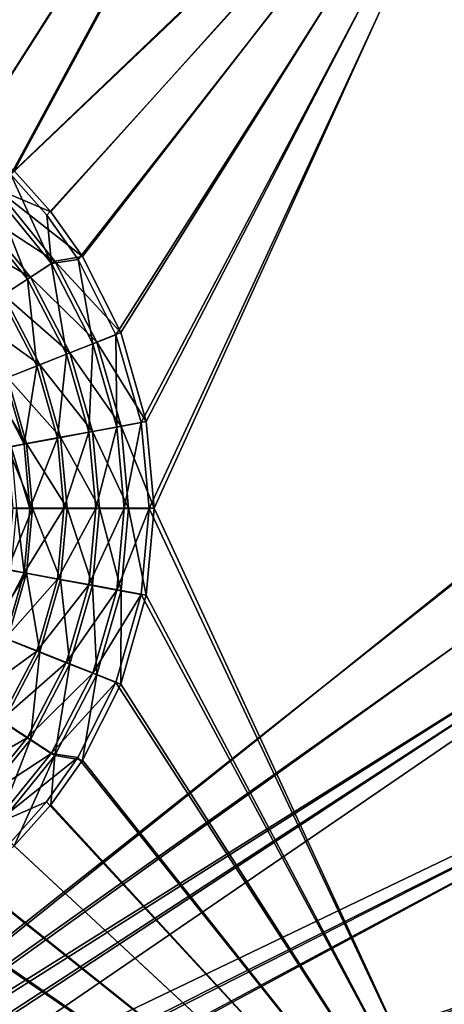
# Model space of a CAD drawing. Header units: metres. Extents: x -904 to 0, y -908 to 0.
# Tile 27 of 153: x -349 to -222, y -643 to -347. Entities that reach past the tile are written whole.
import ezdxf

# ---------------------------------------------------------------- set-up
doc = ezdxf.new("R2010")
doc.units = ezdxf.units.M

msp = doc.modelspace()

# ---------------------------------------------------------------- linework, layer by layer
at = {"layer": 'None012311'}
for points in [[(-465.701691, -69.252586, 123.667824), (-398.51358, -66.948952, 123.728142), (-69.298546, -367.238312, 115.864792)], [(-398.51358, -66.948952, 123.728142), (-66.409767, -334.739563, 116.715805), (-69.298546, -367.238312, 115.864792)], [(-71.333969, -367.13382, 118.868553), (-399.362701, -68.982285, 126.675926), (-465.757965, -71.129059, 126.619713)], [(-452.00235, -701.143799, 107.12117), (-465.701691, -69.252586, 123.667824), (-71.672775, -399.771973, 115.012871)], [(-465.701691, -69.252586, 123.667824), (-69.298546, -367.238312, 115.864792), (-71.672775, -399.771973, 115.012871)], [(-71.333969, -367.13382, 118.868553), (-68.556686, -334.277802, 119.72892), (-399.362701, -68.982285, 126.675926)], [(-73.59713, -399.498657, 118.021057), (-465.757965, -71.129059, 126.619713), (-452.00235, -703.006531, 110.073418)], [(-73.59713, -399.498657, 118.021057), (-71.333969, -367.13382, 118.868553), (-465.757965, -71.129059, 126.619713)], [(-75.414772, -432.511597, 117.156578), (-73.59713, -399.498657, 118.021057), (-452.00235, -703.006531, 110.073418)], [(-71.672775, -399.771973, 115.012871), (-73.531425, -432.316986, 114.160645), (-452.00235, -701.143799, 107.12117)], [(-73.531425, -432.316986, 114.160645), (-74.874588, -464.850952, 113.308716), (-452.00235, -701.143799, 107.12117)], [(-75.414772, -432.511597, 117.156578), (-452.00235, -703.006531, 110.073418), (-76.726997, -465.369781, 116.296158)], [(-452.00235, -701.143799, 107.12117), (-74.874588, -464.850952, 113.308716), (-439.541016, -702.286743, 107.09124)], [(-452.00235, -703.006531, 110.073418), (-439.865814, -704.11969, 110.044273), (-76.726997, -465.369781, 116.296158)], [(-76.726997, -465.369781, 116.296158), (-439.865814, -704.11969, 110.044273), (-77.852707, -530.450745, 114.591949)], [(-74.874588, -464.850952, 113.308716), (-426.795593, -705.950073, 106.995316), (-439.541016, -702.286743, 107.09124)], [(-74.874588, -464.850952, 113.308716), (-76.020103, -529.826416, 111.607269), (-426.795593, -705.950073, 106.995316)], [(-439.865814, -704.11969, 110.044273), (-427.452545, -707.6875, 109.950844), (-77.852707, -530.450745, 114.591949)], [(-77.852707, -530.450745, 114.591949), (-427.452545, -707.6875, 109.950844), (-416.817261, -713.039001, 109.810707)], [(-76.020103, -529.826416, 111.607269), (-415.876404, -711.444336, 106.85144), (-426.795593, -705.950073, 106.995316)], [(-416.817261, -713.039001, 109.810707), (-77.015099, -595.536011, 112.887634), (-77.852707, -530.450745, 114.591949)], [(-76.020103, -529.826416, 111.607269), (-75.124039, -594.647217, 109.909882), (-415.876404, -711.444336, 106.85144)], [(-75.861374, -628.068481, 112.035744), (-77.015099, -595.536011, 112.887634), (-416.817261, -713.039001, 109.810707)], [(-75.124039, -594.647217, 109.909882), (-73.914162, -627.004456, 109.062576), (-415.876404, -711.444336, 106.85144)], [(-404.84137, -722.534546, 109.562057), (-75.861374, -628.068481, 112.035744), (-416.817261, -713.039001, 109.810707)], [(-415.876404, -711.444336, 106.85144), (-73.914162, -627.004456, 109.062576), (-403.579315, -721.194397, 106.596123)], [(-404.84137, -722.534546, 109.562057), (-74.219559, -660.599548, 111.183884), (-75.861374, -628.068481, 112.035744)], [(-73.914162, -627.004456, 109.062576), (-72.197174, -659.332336, 108.216042), (-403.579315, -721.194397, 106.596123)]]:
    msp.add_3dface(points, dxfattribs=at)
at = {"layer": 'None012312'}
for points in [[(-720.775391, -194.321701, 2170), (-452.00235, -352.287384, 2170), (-244.002335, -194.321701, 2170)], [(-452.00235, -352.287384, 2170), (-426.206116, -354.654968, 2170), (-244.002335, -194.321701, 2170)], [(-244.002335, -194.321701, 2170), (-426.206116, -354.654968, 2170), (-399.821198, -362.243896, 2170)], [(-399.821198, -362.243896, 2170), (-377.253082, -373.604065, 2170), (-244.002335, -194.321701, 2170)], [(-377.253082, -373.604065, 2170), (-363.926208, -382.980621, 2170), (-244.002335, -194.321701, 2170)], [(-244.002335, -194.321701, 2170), (-363.926208, -382.980621, 2170), (-351.763763, -393.825043, 2170)], [(-244.002335, -194.321701, 2170), (-351.763763, -393.825043, 2170), (-194.320099, -244.003937, 2170)], [(-244.002335, -195.267593, 2167.144043), (-452.00235, -350.752136, 2167.144043), (-720.775391, -195.267593, 2167.144043)], [(-425.934967, -353.143829, 2167.144043), (-452.00235, -350.752136, 2167.144043), (-244.002335, -195.267593, 2167.144043)], [(-399.273254, -360.809631, 2167.144043), (-425.934967, -353.143829, 2167.144043), (-244.002335, -195.267593, 2167.144043)], [(-376.460724, -372.28891, 2167.144043), (-399.273254, -360.809631, 2167.144043), (-244.002335, -195.267593, 2167.144043)], [(-244.002335, -195.267593, 2167.144043), (-362.996796, -381.75827, 2167.144043), (-376.460724, -372.28891, 2167.144043)], [(-350.708008, -392.709625, 2167.144043), (-362.996796, -381.75827, 2167.144043), (-244.002335, -195.267593, 2167.144043)], [(-195.265991, -244.003937, 2167.144043), (-350.708008, -392.709625, 2167.144043), (-244.002335, -195.267593, 2167.144043)], [(-194.320099, -244.003937, 2170), (-351.763763, -393.825043, 2170), (-340.935394, -405.982819, 2170)], [(-195.265991, -244.003937, 2167.144043), (-339.756653, -404.998383, 2167.144043), (-350.708008, -392.709625, 2167.144043)], [(-340.935394, -405.982819, 2170), (-331.572906, -419.302338, 2170), (-194.320099, -244.003937, 2170)], [(-330.287323, -418.462311, 2167.144043), (-339.756653, -404.998383, 2167.144043), (-195.265991, -244.003937, 2167.144043)], [(-331.572906, -419.302338, 2170), (-320.211243, -441.901245, 2170), (-194.320099, -244.003937, 2170)], [(-318.808014, -441.274872, 2167.144043), (-330.287323, -418.462311, 2167.144043), (-195.265991, -244.003937, 2167.144043)], [(-320.211243, -441.901245, 2170), (-312.638031, -468.290619, 2170), (-194.320099, -244.003937, 2170)], [(-195.265991, -244.003937, 2167.144043), (-311.142212, -467.936584, 2167.144043), (-318.808014, -441.274872, 2167.144043)], [(-312.638031, -468.290619, 2170), (-310.285797, -494.047516, 2170), (-194.320099, -244.003937, 2170)], [(-308.750519, -494.003937, 2167.144043), (-311.142212, -467.936584, 2167.144043), (-195.265991, -244.003937, 2167.144043)], [(-194.320099, -244.003937, 2170), (-310.285797, -494.047516, 2170), (-194.320099, -740.804871, 2170)], [(-195.265991, -740.003967, 2167.144043), (-308.750519, -494.003937, 2167.144043), (-195.265991, -244.003937, 2167.144043)], [(-350.708008, -392.709625, 2167.144043), (-339.756653, -404.998383, 2167.144043), (-356.132538, -398.134155, 2158.309082)], [(-357.016632, -399.074738, 2161.19458), (-339.573914, -420.562225, 2161.19458), (-351.763763, -393.825043, 2170)], [(-339.573914, -420.562225, 2161.19458), (-340.935394, -405.982819, 2170), (-351.763763, -393.825043, 2170)], [(-362.330841, -404.332458, 2150.335449), (-356.132538, -398.134155, 2158.309082), (-338.522186, -419.813049, 2158.309082)], [(-356.132538, -398.134155, 2158.309082), (-339.756653, -404.998383, 2167.144043), (-330.287323, -418.462311, 2167.144043)], [(-356.132538, -398.134155, 2158.309082), (-330.287323, -418.462311, 2167.144043), (-338.522186, -419.813049, 2158.309082)], [(-363.08313, -405.137634, 2153.199219), (-346.754425, -425.252747, 2153.199219), (-357.016632, -399.074738, 2161.19458)], [(-346.754425, -425.252747, 2153.199219), (-339.573914, -420.562225, 2161.19458), (-357.016632, -399.074738, 2161.19458)], [(-369.182129, -411.183746, 2143.397461), (-362.330841, -404.332458, 2150.335449), (-345.85907, -424.609741, 2150.335449)], [(-345.85907, -424.609741, 2150.335449), (-362.330841, -404.332458, 2150.335449), (-338.522186, -419.813049, 2158.309082)], [(-354.723846, -430.458618, 2146.241455), (-346.754425, -425.252747, 2153.199219), (-363.08313, -405.137634, 2153.199219)], [(-331.572906, -419.302338, 2170), (-340.935394, -405.982819, 2170), (-339.573914, -420.562225, 2161.19458)], [(-353.968872, -429.911743, 2143.397461), (-369.182129, -411.183746, 2143.397461), (-345.85907, -424.609741, 2150.335449)], [(-339.573914, -420.562225, 2161.19458), (-327.117981, -444.630493, 2161.19458), (-331.572906, -419.302338, 2170)], [(-330.287323, -418.462311, 2167.144043), (-318.808014, -441.274872, 2167.144043), (-338.522186, -419.813049, 2158.309082)], [(-327.117981, -444.630493, 2161.19458), (-320.211243, -441.901245, 2170), (-331.572906, -419.302338, 2170)], [(-346.754425, -425.252747, 2153.199219), (-335.094025, -447.783844, 2153.199219), (-339.573914, -420.562225, 2161.19458)], [(-345.85907, -424.609741, 2150.335449), (-338.522186, -419.813049, 2158.309082), (-325.941315, -444.097534, 2158.309082)], [(-335.094025, -447.783844, 2153.199219), (-327.117981, -444.630493, 2161.19458), (-339.573914, -420.562225, 2161.19458)], [(-338.522186, -419.813049, 2158.309082), (-318.808014, -441.274872, 2167.144043), (-325.941315, -444.097534, 2158.309082)], [(-354.723846, -430.458618, 2146.241455), (-343.946381, -451.283661, 2146.241455), (-346.754425, -425.252747, 2153.199219)], [(-353.968872, -429.911743, 2143.397461), (-345.85907, -424.609741, 2150.335449), (-334.091583, -447.324158, 2150.335449)], [(-343.946381, -451.283661, 2146.241455), (-335.094025, -447.783844, 2153.199219), (-346.754425, -425.252747, 2153.199219)], [(-334.091583, -447.324158, 2150.335449), (-345.85907, -424.609741, 2150.335449), (-325.941315, -444.097534, 2158.309082)], [(-361.329681, -437.719208, 2137.627441), (-353.968872, -429.911743, 2143.397461), (-343.100464, -450.890686, 2143.397461)], [(-353.426971, -455.032837, 2140.483643), (-343.946381, -451.283661, 2146.241455), (-354.723846, -430.458618, 2146.241455)], [(-343.100464, -450.890686, 2143.397461), (-353.968872, -429.911743, 2143.397461), (-334.091583, -447.324158, 2150.335449)], [(-352.773499, -454.721161, 2137.627441), (-361.329681, -437.719208, 2137.627441), (-343.100464, -450.890686, 2143.397461)], [(-327.117981, -444.630493, 2161.19458), (-319.94104, -469.638885, 2161.19458), (-320.211243, -441.901245, 2170)], [(-318.808014, -441.274872, 2167.144043), (-311.142212, -467.936584, 2167.144043), (-325.941315, -444.097534, 2158.309082)], [(-319.94104, -469.638885, 2161.19458), (-312.638031, -468.290619, 2170), (-320.211243, -441.901245, 2170)], [(-335.094025, -447.783844, 2153.199219), (-328.375458, -471.195007, 2153.199219), (-327.117981, -444.630493, 2161.19458)], [(-334.091583, -447.324158, 2150.335449), (-325.941315, -444.097534, 2158.309082), (-318.685455, -469.333313, 2158.309082)], [(-328.375458, -471.195007, 2153.199219), (-319.94104, -469.638885, 2161.19458), (-327.117981, -444.630493, 2161.19458)], [(-325.941315, -444.097534, 2158.309082), (-311.142212, -467.936584, 2167.144043), (-318.685455, -469.333313, 2158.309082)], [(-343.946381, -451.283661, 2146.241455), (-337.736572, -472.922119, 2146.241455), (-335.094025, -447.783844, 2153.199219)], [(-343.100464, -450.890686, 2143.397461), (-334.091583, -447.324158, 2150.335449), (-327.30484, -470.928375, 2150.335449)], [(-337.736572, -472.922119, 2146.241455), (-328.375458, -471.195007, 2153.199219), (-335.094025, -447.783844, 2153.199219)], [(-327.30484, -470.928375, 2150.335449), (-334.091583, -447.324158, 2150.335449), (-318.685455, -469.333313, 2158.309082)], [(-353.426971, -455.032837, 2140.483643), (-347.762482, -474.77121, 2140.483643), (-343.946381, -451.283661, 2146.241455)], [(-352.773499, -454.721161, 2137.627441), (-343.100464, -450.890686, 2143.397461), (-336.832245, -472.691437, 2143.397461)], [(-347.762482, -474.77121, 2140.483643), (-337.736572, -472.922119, 2146.241455), (-343.946381, -451.283661, 2146.241455)], [(-336.832245, -472.691437, 2143.397461), (-343.100464, -450.890686, 2143.397461), (-327.30484, -470.928375, 2150.335449)], [(-352.773499, -454.721161, 2137.627441), (-347.062531, -474.583923, 2137.627441), (-358.179535, -456.861298, 2137.627441)], [(-347.762482, -474.77121, 2140.483643), (-353.426971, -455.032837, 2140.483643), (-357.141754, -456.516327, 2140.483643)], [(-347.062531, -474.583923, 2137.627441), (-352.773499, -454.721161, 2137.627441), (-336.832245, -472.691437, 2143.397461)], [(-358.179535, -456.861298, 2137.627441), (-347.062531, -474.583923, 2137.627441), (-352.779694, -475.641937, 2137.627441)], [(-347.762482, -474.77121, 2140.483643), (-357.141754, -456.516327, 2140.483643), (-351.693176, -475.512665, 2140.483643)], [(-328.375458, -471.195007, 2153.199219), (-326.289001, -494.078766, 2153.199219), (-319.94104, -469.638885, 2161.19458)], [(-327.30484, -470.928375, 2150.335449), (-318.685455, -469.333313, 2158.309082), (-316.421967, -494.003937, 2158.309082)], [(-326.289001, -494.078766, 2153.199219), (-317.712219, -494.083862, 2161.19458), (-319.94104, -469.638885, 2161.19458)], [(-319.94104, -469.638885, 2161.19458), (-317.712219, -494.083862, 2161.19458), (-312.638031, -468.290619, 2170)], [(-311.142212, -467.936584, 2167.144043), (-308.750519, -494.003937, 2167.144043), (-318.685455, -469.333313, 2158.309082)], [(-318.685455, -469.333313, 2158.309082), (-308.750519, -494.003937, 2167.144043), (-316.421967, -494.003937, 2158.309082)], [(-317.712219, -494.083862, 2161.19458), (-310.285797, -494.047516, 2170), (-312.638031, -468.290619, 2170)], [(-347.062531, -474.583923, 2137.627441), (-336.832245, -472.691437, 2143.397461), (-334.876892, -494.003937, 2143.397461)], [(-337.736572, -472.922119, 2146.241455), (-335.808075, -494.07309, 2146.241455), (-328.375458, -471.195007, 2153.199219)], [(-336.832245, -472.691437, 2143.397461), (-327.30484, -470.928375, 2150.335449), (-325.187714, -494.003937, 2150.335449)], [(-334.876892, -494.003937, 2143.397461), (-336.832245, -472.691437, 2143.397461), (-325.187714, -494.003937, 2150.335449)], [(-335.808075, -494.07309, 2146.241455), (-326.289001, -494.078766, 2153.199219), (-328.375458, -471.195007, 2153.199219)], [(-325.187714, -494.003937, 2150.335449), (-327.30484, -470.928375, 2150.335449), (-316.421967, -494.003937, 2158.309082)], [(-347.062531, -474.583923, 2137.627441), (-345.280731, -494.003937, 2137.627441), (-352.779694, -475.641937, 2137.627441)], [(-352.779694, -475.641937, 2137.627441), (-345.280731, -494.003937, 2137.627441), (-351.094971, -494.003937, 2137.627441)], [(-346.003082, -494.036621, 2140.483643), (-347.762482, -474.77121, 2140.483643), (-351.693176, -475.512665, 2140.483643)], [(-346.003082, -494.036621, 2140.483643), (-351.693176, -475.512665, 2140.483643), (-350.003082, -494.044556, 2140.483643)], [(-347.762482, -474.77121, 2140.483643), (-346.003082, -494.036621, 2140.483643), (-337.736572, -472.922119, 2146.241455)], [(-345.280731, -494.003937, 2137.627441), (-347.062531, -474.583923, 2137.627441), (-334.876892, -494.003937, 2143.397461)], [(-346.003082, -494.036621, 2140.483643), (-335.808075, -494.07309, 2146.241455), (-337.736572, -472.922119, 2146.241455)], [(-345.280731, -494.003937, 2137.627441), (-352.779694, -512.365967, 2137.627441), (-351.094971, -494.003937, 2137.627441)], [(-345.280731, -494.003937, 2137.627441), (-347.062531, -513.42395, 2137.627441), (-352.779694, -512.365967, 2137.627441)], [(-347.785431, -513.360657, 2140.483643), (-350.003082, -494.044556, 2140.483643), (-351.72171, -512.649353, 2140.483643)], [(-347.785431, -513.360657, 2140.483643), (-346.003082, -494.036621, 2140.483643), (-350.003082, -494.044556, 2140.483643)], [(-346.003082, -494.036621, 2140.483643), (-347.785431, -513.360657, 2140.483643), (-335.808075, -494.07309, 2146.241455)], [(-347.785431, -513.360657, 2140.483643), (-337.761749, -515.221741, 2146.241455), (-335.808075, -494.07309, 2146.241455)], [(-347.062531, -513.42395, 2137.627441), (-345.280731, -494.003937, 2137.627441), (-336.832245, -515.316467, 2143.397461)], [(-345.280731, -494.003937, 2137.627441), (-334.876892, -494.003937, 2143.397461), (-336.832245, -515.316467, 2143.397461)], [(-335.808075, -494.07309, 2146.241455), (-337.761749, -515.221741, 2146.241455), (-326.289001, -494.078766, 2153.199219)], [(-337.761749, -515.221741, 2146.241455), (-328.40271, -516.960022, 2153.199219), (-326.289001, -494.078766, 2153.199219)], [(-336.832245, -515.316467, 2143.397461), (-334.876892, -494.003937, 2143.397461), (-327.30484, -517.079529, 2150.335449)], [(-334.876892, -494.003937, 2143.397461), (-325.187714, -494.003937, 2150.335449), (-327.30484, -517.079529, 2150.335449)], [(-326.289001, -494.078766, 2153.199219), (-328.40271, -516.960022, 2153.199219), (-317.712219, -494.083862, 2161.19458)], [(-328.40271, -516.960022, 2153.199219), (-319.970154, -518.526184, 2161.19458), (-317.712219, -494.083862, 2161.19458)], [(-327.30484, -517.079529, 2150.335449), (-325.187714, -494.003937, 2150.335449), (-318.685455, -518.674561, 2158.309082)], [(-325.187714, -494.003937, 2150.335449), (-316.421967, -494.003937, 2158.309082), (-318.685455, -518.674561, 2158.309082)], [(-317.712219, -494.083862, 2161.19458), (-319.970154, -518.526184, 2161.19458), (-310.285797, -494.047516, 2170)], [(-319.970154, -518.526184, 2161.19458), (-312.668732, -519.883057, 2170), (-310.285797, -494.047516, 2170)], [(-316.421967, -494.003937, 2158.309082), (-311.142212, -520.071289, 2167.144043), (-318.685455, -518.674561, 2158.309082)], [(-308.750519, -494.003937, 2167.144043), (-311.142212, -520.071289, 2167.144043), (-316.421967, -494.003937, 2158.309082)], [(-310.285797, -494.047516, 2170), (-312.668732, -519.883057, 2170), (-194.320099, -740.804871, 2170)], [(-311.142212, -520.071289, 2167.144043), (-308.750519, -494.003937, 2167.144043), (-195.265991, -740.003967, 2167.144043)], [(-347.062531, -513.42395, 2137.627441), (-358.179535, -531.146606, 2137.627441), (-352.779694, -512.365967, 2137.627441)], [(-347.062531, -513.42395, 2137.627441), (-352.773499, -533.286743, 2137.627441), (-358.179535, -531.146606, 2137.627441)], [(-357.199524, -531.63739, 2140.483643), (-347.785431, -513.360657, 2140.483643), (-351.72171, -512.649353, 2140.483643)], [(-353.47345, -533.092346, 2140.483643), (-347.785431, -513.360657, 2140.483643), (-357.199524, -531.63739, 2140.483643)], [(-347.785431, -513.360657, 2140.483643), (-353.47345, -533.092346, 2140.483643), (-337.761749, -515.221741, 2146.241455)], [(-352.773499, -533.286743, 2137.627441), (-347.062531, -513.42395, 2137.627441), (-343.100464, -537.117188, 2143.397461)], [(-347.062531, -513.42395, 2137.627441), (-336.832245, -515.316467, 2143.397461), (-343.100464, -537.117188, 2143.397461)], [(-353.47345, -533.092346, 2140.483643), (-343.997314, -536.852844, 2146.241455), (-337.761749, -515.221741, 2146.241455)], [(-337.761749, -515.221741, 2146.241455), (-343.997314, -536.852844, 2146.241455), (-328.40271, -516.960022, 2153.199219)], [(-343.997314, -536.852844, 2146.241455), (-335.149139, -540.363159, 2153.199219), (-328.40271, -516.960022, 2153.199219)], [(-343.100464, -537.117188, 2143.397461), (-336.832245, -515.316467, 2143.397461), (-334.091583, -540.683716, 2150.335449)], [(-336.832245, -515.316467, 2143.397461), (-327.30484, -517.079529, 2150.335449), (-334.091583, -540.683716, 2150.335449)], [(-328.40271, -516.960022, 2153.199219), (-335.149139, -540.363159, 2153.199219), (-319.970154, -518.526184, 2161.19458)], [(-334.091583, -540.683716, 2150.335449), (-327.30484, -517.079529, 2150.335449), (-325.941315, -543.910339, 2158.309082)], [(-327.30484, -517.079529, 2150.335449), (-318.685455, -518.674561, 2158.309082), (-325.941315, -543.910339, 2158.309082)], [(-335.149139, -540.363159, 2153.199219), (-327.176849, -543.526001, 2161.19458), (-319.970154, -518.526184, 2161.19458)], [(-319.970154, -518.526184, 2161.19458), (-327.176849, -543.526001, 2161.19458), (-312.668732, -519.883057, 2170)], [(-327.176849, -543.526001, 2161.19458), (-320.273376, -546.26355, 2170), (-312.668732, -519.883057, 2170)], [(-318.685455, -518.674561, 2158.309082), (-318.808014, -546.733032, 2167.144043), (-325.941315, -543.910339, 2158.309082)], [(-194.320099, -740.804871, 2170), (-312.668732, -519.883057, 2170), (-320.273376, -546.26355, 2170)], [(-311.142212, -520.071289, 2167.144043), (-318.808014, -546.733032, 2167.144043), (-318.685455, -518.674561, 2158.309082)], [(-318.808014, -546.733032, 2167.144043), (-311.142212, -520.071289, 2167.144043), (-195.265991, -740.003967, 2167.144043)], [(-353.47345, -533.092346, 2140.483643), (-361.973663, -549.956421, 2140.483643), (-343.997314, -536.852844, 2146.241455)], [(-352.773499, -533.286743, 2137.627441), (-343.100464, -537.117188, 2143.397461), (-353.968872, -558.09613, 2143.397461)], [(-361.973663, -549.956421, 2140.483643), (-354.799561, -557.664978, 2146.241455), (-343.997314, -536.852844, 2146.241455)], [(-343.997314, -536.852844, 2146.241455), (-354.799561, -557.664978, 2146.241455), (-335.149139, -540.363159, 2153.199219)], [(-353.968872, -558.09613, 2143.397461), (-343.100464, -537.117188, 2143.397461), (-345.85907, -563.398132, 2150.335449)], [(-343.100464, -537.117188, 2143.397461), (-334.091583, -540.683716, 2150.335449), (-345.85907, -563.398132, 2150.335449)], [(-354.799561, -557.664978, 2146.241455), (-346.836334, -562.880371, 2153.199219), (-335.149139, -540.363159, 2153.199219)], [(-335.149139, -540.363159, 2153.199219), (-346.836334, -562.880371, 2153.199219), (-327.176849, -543.526001, 2161.19458)], [(-345.85907, -563.398132, 2150.335449), (-334.091583, -540.683716, 2150.335449), (-338.522186, -568.194824, 2158.309082)], [(-334.091583, -540.683716, 2150.335449), (-325.941315, -543.910339, 2158.309082), (-338.522186, -568.194824, 2158.309082)], [(-346.836334, -562.880371, 2153.199219), (-339.661407, -567.579407, 2161.19458), (-327.176849, -543.526001, 2161.19458)], [(-327.176849, -543.526001, 2161.19458), (-339.661407, -567.579407, 2161.19458), (-320.273376, -546.26355, 2170)], [(-339.661407, -567.579407, 2161.19458), (-331.632141, -568.801025, 2170), (-320.273376, -546.26355, 2170)], [(-325.941315, -543.910339, 2158.309082), (-330.287323, -569.545532, 2167.144043), (-338.522186, -568.194824, 2158.309082)], [(-320.273376, -546.26355, 2170), (-331.632141, -568.801025, 2170), (-194.320099, -740.804871, 2170)], [(-318.808014, -546.733032, 2167.144043), (-330.287323, -569.545532, 2167.144043), (-325.941315, -543.910339, 2158.309082)], [(-195.265991, -740.003967, 2167.144043), (-330.287323, -569.545532, 2167.144043), (-318.808014, -546.733032, 2167.144043)], [(-354.799561, -557.664978, 2146.241455), (-369.91394, -576.239014, 2146.241455), (-346.836334, -562.880371, 2153.199219)], [(-353.968872, -558.09613, 2143.397461), (-345.85907, -563.398132, 2150.335449), (-362.330841, -583.675415, 2150.335449)], [(-369.91394, -576.239014, 2146.241455), (-363.188965, -582.976013, 2153.199219), (-346.836334, -562.880371, 2153.199219)], [(-346.836334, -562.880371, 2153.199219), (-363.188965, -582.976013, 2153.199219), (-339.661407, -567.579407, 2161.19458)], [(-362.330841, -583.675415, 2150.335449), (-345.85907, -563.398132, 2150.335449), (-356.132538, -589.873718, 2158.309082)], [(-345.85907, -563.398132, 2150.335449), (-338.522186, -568.194824, 2158.309082), (-356.132538, -589.873718, 2158.309082)], [(-363.188965, -582.976013, 2153.199219), (-357.129669, -589.046143, 2161.19458), (-339.661407, -567.579407, 2161.19458)], [(-339.661407, -567.579407, 2161.19458), (-357.129669, -589.046143, 2161.19458), (-331.632141, -568.801025, 2170)], [(-357.129669, -589.046143, 2161.19458), (-341.022766, -582.135193, 2170), (-331.632141, -568.801025, 2170)], [(-338.522186, -568.194824, 2158.309082), (-350.708008, -595.298279, 2167.144043), (-356.132538, -589.873718, 2158.309082)], [(-338.522186, -568.194824, 2158.309082), (-339.756653, -583.009521, 2167.144043), (-350.708008, -595.298279, 2167.144043)], [(-331.632141, -568.801025, 2170), (-341.022766, -582.135193, 2170), (-194.320099, -740.804871, 2170)], [(-330.287323, -569.545532, 2167.144043), (-339.756653, -583.009521, 2167.144043), (-338.522186, -568.194824, 2158.309082)], [(-339.756653, -583.009521, 2167.144043), (-330.287323, -569.545532, 2167.144043), (-195.265991, -740.003967, 2167.144043)], [(-351.883148, -594.302185, 2170), (-341.022766, -582.135193, 2170), (-357.129669, -589.046143, 2161.19458)], [(-194.320099, -740.804871, 2170), (-341.022766, -582.135193, 2170), (-351.883148, -594.302185, 2170)], [(-350.708008, -595.298279, 2167.144043), (-339.756653, -583.009521, 2167.144043), (-195.265991, -740.003967, 2167.144043)], [(-351.883148, -594.302185, 2170), (-364.036194, -605.114441, 2170), (-194.320099, -740.804871, 2170)], [(-195.265991, -740.003967, 2167.144043), (-362.996796, -606.249634, 2167.144043), (-350.708008, -595.298279, 2167.144043)], [(-364.036194, -605.114441, 2170), (-377.348175, -614.46283, 2170), (-194.320099, -740.804871, 2170)], [(-376.460724, -615.718994, 2167.144043), (-362.996796, -606.249634, 2167.144043), (-195.265991, -740.003967, 2167.144043)], [(-194.320099, -740.804871, 2170), (-377.348175, -614.46283, 2170), (-399.978088, -625.825989, 2170)], [(-399.273254, -627.198242, 2167.144043), (-376.460724, -615.718994, 2167.144043), (-195.265991, -740.003967, 2167.144043)], [(-399.978088, -625.825989, 2170), (-426.371918, -633.383484, 2170), (-194.320099, -740.804871, 2170)], [(-195.265991, -740.003967, 2167.144043), (-425.934967, -634.864075, 2167.144043), (-399.273254, -627.198242, 2167.144043)], [(-426.371918, -633.383484, 2170), (-452.00235, -635.72052, 2170), (-194.320099, -740.804871, 2170)], [(-452.00235, -637.255737, 2167.144043), (-425.934967, -634.864075, 2167.144043), (-195.265991, -740.003967, 2167.144043)], [(-194.320099, -740.804871, 2170), (-452.00235, -635.72052, 2170), (-720.775391, -740.804871, 2170)], [(-720.775391, -740.003967, 2167.144043), (-452.00235, -637.255737, 2167.144043), (-195.265991, -740.003967, 2167.144043)]]:
    msp.add_3dface(points, dxfattribs=at)

doc.saveas('drawing.dxf')
